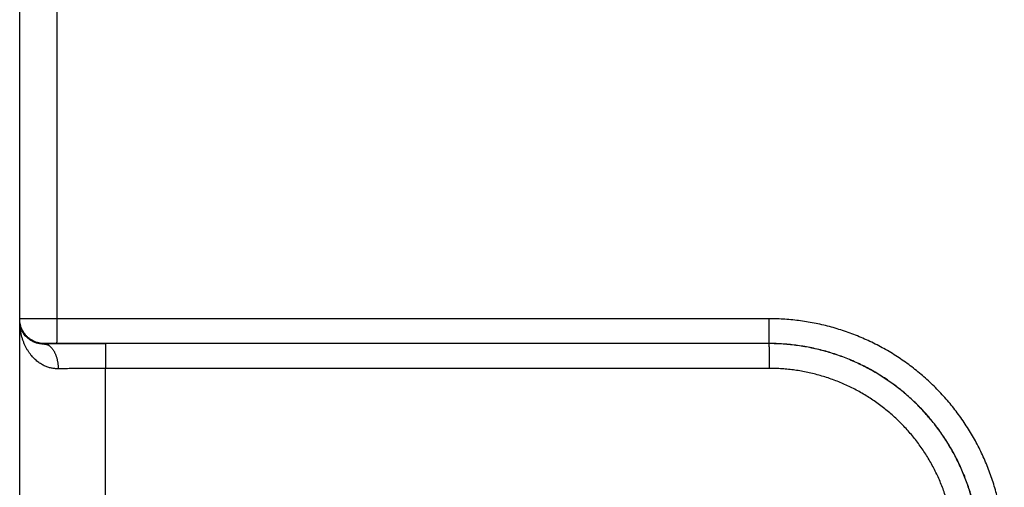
# Model space of a CAD drawing. Header units: inches. Extents: x 0 to 34, y 0 to 22.
# Tile 115 of 126: x 24.814 to 25.609, y 16.558 to 16.936. Entities that reach past the tile are written whole.
import ezdxf

# ---------------------------------------------------------------- set-up
doc = ezdxf.new("R2010")
doc.units = ezdxf.units.IN
doc.header["$LTSCALE"] = 1.87
doc.header["$MEASUREMENT"] = 0
doc.layers.get('0').update_dxf_attribs({"linetype": 'CONTINUOUS'})

msp = doc.modelspace()

# ---------------------------------------------------------------- linework, layer by layer
at = {"color": 7, "linetype": 'CONTINUOUS'}
for p, q in [((24.81354, 11.19425), (24.81354, 18.90829)), ((24.8438, 16.69474), (24.8438, 16.94376)), ((25.41914, 16.69465), (24.8438, 16.69474)), ((25.41897, 16.67465), (24.84363, 16.67474)), ((25.41897, 16.67465), (25.41888, 16.67457)), ((24.83354, 16.67457), (24.83354, 16.67422)), ((25.41888, 16.67457), (24.88275, 16.67449)), ((25.41906, 16.65457), (24.88293, 16.65449)), ((24.88293, 16.05401), (24.88293, 16.65449))]:
    msp.add_line(p, q, dxfattribs=at)
for points, knots in [([(24.8438, 16.69474), (24.84327, 16.69474), (24.84222, 16.69474), (24.84065, 16.69474), (24.83908, 16.69474), (24.83753, 16.69474), (24.836, 16.69473), (24.83448, 16.69473), (24.83299, 16.69473), (24.83153, 16.69472), (24.8301, 16.69472), (24.82871, 16.69472), (24.82736, 16.69471), (24.82605, 16.69471), (24.82479, 16.6947), (24.82359, 16.6947), (24.82244, 16.69469), (24.82135, 16.69468), (24.82032, 16.69468), (24.81935, 16.69467), (24.81845, 16.69466), (24.81763, 16.69465), (24.81687, 16.69464), (24.81619, 16.69464), (24.81558, 16.69463), (24.81505, 16.69462), (24.8146, 16.69461), (24.81423, 16.6946), (24.81394, 16.69459), (24.81372, 16.69459), (24.81363, 16.69457), (24.81354, 16.69458), (24.81354, 16.69456)], [0, 0, 0, 0, 0.052158, 0.104189, 0.155948, 0.207291, 0.258075, 0.30818, 0.357487, 0.405853, 0.453117, 0.499141, 0.543818, 0.587027, 0.628628, 0.668496, 0.706532, 0.74264, 0.7767, 0.808603, 0.838273, 0.865647, 0.890659, 0.913243, 0.933329, 0.950853, 0.965763, 0.978022, 0.987598, 0.99446, 0.998592, 1, 1, 1, 1]), ([(24.83354, 16.67457), (24.83315, 16.67457), (24.83237, 16.67459), (24.83121, 16.67469), (24.83006, 16.67486), (24.82892, 16.6751), (24.8278, 16.6754), (24.82669, 16.67576), (24.82561, 16.67619), (24.82456, 16.67668), (24.82353, 16.67724), (24.82254, 16.67785), (24.82159, 16.67852), (24.82067, 16.67924), (24.81981, 16.68001), (24.81898, 16.68083), (24.81821, 16.6817), (24.81749, 16.68262), (24.81682, 16.68357), (24.81621, 16.68456), (24.81566, 16.68559), (24.81516, 16.68664), (24.81473, 16.68772), (24.81437, 16.68883), (24.81407, 16.68995), (24.81383, 16.69109), (24.81366, 16.69224), (24.81356, 16.6934), (24.81354, 16.69418), (24.81354, 16.69456)], [0, 0, 0, 0, 0.037039, 0.074079, 0.111118, 0.148157, 0.185196, 0.222235, 0.259274, 0.296313, 0.333351, 0.37039, 0.407428, 0.444466, 0.481503, 0.518541, 0.555577, 0.592614, 0.62965, 0.666686, 0.703722, 0.740757, 0.777792, 0.814827, 0.851862, 0.888897, 0.925931, 0.962966, 1, 1, 1, 1]), ([(24.83354, 16.67422), (24.83314, 16.67421), (24.83232, 16.67422), (24.83108, 16.6743), (24.82981, 16.67446), (24.82851, 16.67471), (24.82718, 16.67506), (24.82583, 16.67552), (24.82447, 16.6761), (24.82311, 16.67679), (24.82177, 16.67762), (24.82046, 16.67859), (24.8192, 16.6797), (24.81801, 16.68095), (24.81692, 16.68235), (24.81593, 16.68387), (24.81509, 16.68552), (24.81441, 16.68727), (24.81391, 16.68911), (24.81361, 16.691), (24.81354, 16.69228), (24.81354, 16.69293)], [0, 0, 0, 0, 0.039435, 0.080068, 0.122041, 0.165484, 0.210503, 0.257142, 0.305454, 0.355427, 0.407082, 0.460432, 0.515417, 0.572012, 0.630075, 0.689516, 0.750138, 0.811771, 0.874105, 0.936907, 1, 1, 1, 1]), ([(24.84465, 16.65423), (24.84419, 16.65422), (24.84328, 16.65423), (24.8419, 16.65433), (24.8405, 16.6545), (24.83909, 16.65476), (24.83767, 16.65511), (24.83623, 16.65555), (24.83478, 16.6561), (24.83332, 16.65674), (24.83185, 16.6575), (24.83038, 16.65838), (24.82891, 16.65937), (24.82746, 16.6605), (24.82601, 16.66176), (24.8246, 16.66315), (24.82322, 16.66469), (24.82188, 16.66637), (24.8206, 16.6682), (24.81938, 16.67016), (24.81825, 16.67227), (24.81721, 16.67451), (24.81627, 16.67688), (24.81546, 16.67937), (24.81477, 16.68195), (24.81423, 16.68462), (24.81383, 16.68735), (24.81359, 16.69013), (24.81354, 16.69199), (24.81354, 16.69293)], [0, 0, 0, 0, 0.024781, 0.049846, 0.075311, 0.101284, 0.127866, 0.155156, 0.183243, 0.212207, 0.242143, 0.273144, 0.305292, 0.338662, 0.373339, 0.409394, 0.446871, 0.485822, 0.526285, 0.568244, 0.611687, 0.656576, 0.702817, 0.750306, 0.798884, 0.848338, 0.898463, 0.949079, 1, 1, 1, 1]), ([(24.84363, 16.67474), (24.84363, 16.67476), (24.84364, 16.67482), (24.84365, 16.67494), (24.84366, 16.67512), (24.84367, 16.67537), (24.84368, 16.67568), (24.84368, 16.67606), (24.84369, 16.6765), (24.8437, 16.677), (24.84371, 16.67756), (24.84372, 16.67817), (24.84373, 16.67884), (24.84374, 16.67956), (24.84374, 16.68033), (24.84375, 16.68115), (24.84376, 16.68202), (24.84376, 16.68292), (24.84377, 16.68387), (24.84378, 16.68485), (24.84378, 16.68587), (24.84378, 16.68691), (24.84379, 16.68798), (24.84379, 16.68907), (24.84379, 16.69018), (24.8438, 16.69131), (24.8438, 16.69245), (24.8438, 16.69359), (24.8438, 16.69436), (24.8438, 16.69474)], [0, 0, 0, 0, 0.002705, 0.008683, 0.017934, 0.03043, 0.046133, 0.06499, 0.08694, 0.11191, 0.139818, 0.170572, 0.20407, 0.240201, 0.278846, 0.319877, 0.363158, 0.408546, 0.455891, 0.505037, 0.555819, 0.608072, 0.661621, 0.71629, 0.771897, 0.828259, 0.885189, 0.9425, 1, 1, 1, 1]), ([(25.41897, 16.67465), (25.41897, 16.67467), (25.41898, 16.67473), (25.41899, 16.67485), (25.419, 16.67503), (25.41901, 16.67528), (25.41902, 16.6756), (25.41903, 16.67597), (25.41904, 16.67641), (25.41904, 16.67691), (25.41905, 16.67747), (25.41906, 16.67808), (25.41907, 16.67875), (25.41908, 16.67947), (25.41909, 16.68024), (25.41909, 16.68106), (25.4191, 16.68193), (25.41911, 16.68284), (25.41911, 16.68378), (25.41912, 16.68476), (25.41912, 16.68578), (25.41913, 16.68682), (25.41913, 16.68789), (25.41913, 16.68898), (25.41914, 16.69009), (25.41914, 16.69122), (25.41914, 16.69236), (25.41914, 16.6935), (25.41914, 16.69427), (25.41914, 16.69465)], [0, 0, 0, 0, 0.002705, 0.008683, 0.017934, 0.03043, 0.046132, 0.064989, 0.086939, 0.111909, 0.139817, 0.17057, 0.204068, 0.240199, 0.278843, 0.319874, 0.363155, 0.408543, 0.455888, 0.505033, 0.555816, 0.608068, 0.661618, 0.716287, 0.771895, 0.828257, 0.885188, 0.942499, 1, 1, 1, 1]), ([(25.60908, 16.50465), (25.60908, 16.50677), (25.60901, 16.511), (25.60869, 16.51735), (25.60816, 16.52368), (25.60742, 16.52999), (25.60647, 16.53627), (25.60531, 16.54251), (25.60394, 16.54871), (25.60237, 16.55486), (25.60059, 16.56096), (25.5986, 16.56699), (25.59642, 16.57296), (25.59404, 16.57885), (25.59146, 16.58465), (25.5887, 16.59037), (25.58574, 16.59598), (25.58259, 16.6015), (25.57927, 16.60691), (25.57576, 16.6122), (25.57208, 16.61738), (25.56823, 16.62243), (25.56421, 16.62734), (25.56004, 16.63212), (25.5557, 16.63676), (25.55121, 16.64125), (25.54657, 16.64559), (25.5418, 16.64977), (25.53688, 16.65378), (25.53183, 16.65764), (25.52666, 16.66132), (25.52137, 16.66482), (25.51596, 16.66815), (25.51044, 16.6713), (25.50483, 16.67425), (25.49911, 16.67702), (25.49331, 16.6796), (25.48743, 16.68198), (25.48146, 16.68416), (25.47543, 16.68615), (25.46934, 16.68793), (25.46319, 16.6895), (25.45699, 16.69087), (25.45074, 16.69204), (25.44447, 16.69299), (25.43816, 16.69373), (25.43183, 16.69426), (25.42549, 16.69458), (25.42126, 16.69465), (25.41914, 16.69465)], [0, 0, 0, 0, 0.021287, 0.042575, 0.063863, 0.085147, 0.106428, 0.127705, 0.148981, 0.170258, 0.191539, 0.212824, 0.234109, 0.255388, 0.276662, 0.297937, 0.319214, 0.340492, 0.361768, 0.383042, 0.404316, 0.425591, 0.446865, 0.468139, 0.489412, 0.510685, 0.531958, 0.553231, 0.574505, 0.595778, 0.617051, 0.638323, 0.659597, 0.680873, 0.702148, 0.723419, 0.744689, 0.765962, 0.787242, 0.808522, 0.829798, 0.85107, 0.87234, 0.893611, 0.914886, 0.936165, 0.957446, 0.978726, 1, 1, 1, 1]), ([(24.84363, 16.67474), (24.8434, 16.67474), (24.84295, 16.67474), (24.84227, 16.67474), (24.8416, 16.67474), (24.84093, 16.67474), (24.84028, 16.67473), (24.83963, 16.67473), (24.83901, 16.67472), (24.83841, 16.67472), (24.83783, 16.67471), (24.83728, 16.6747), (24.83676, 16.6747), (24.83627, 16.67469), (24.83582, 16.67468), (24.8354, 16.67467), (24.83502, 16.67466), (24.83468, 16.67465), (24.83439, 16.67464), (24.83413, 16.67463), (24.83392, 16.67462), (24.83376, 16.6746), (24.83364, 16.6746), (24.83358, 16.67458), (24.83354, 16.67458), (24.83354, 16.67457)], [0, 0, 0, 0, 0.067001, 0.134131, 0.201002, 0.267211, 0.332357, 0.396042, 0.457882, 0.517549, 0.574798, 0.629396, 0.68109, 0.729598, 0.774671, 0.816088, 0.853668, 0.887265, 0.916753, 0.941964, 0.962717, 0.978901, 0.990475, 0.997445, 1, 1, 1, 1]), ([(25.58891, 16.50465), (25.58891, 16.50659), (25.58885, 16.51046), (25.58855, 16.51626), (25.58805, 16.52205), (25.58736, 16.52781), (25.58647, 16.53355), (25.58539, 16.53926), (25.58411, 16.54492), (25.58264, 16.55054), (25.58098, 16.55611), (25.57913, 16.56161), (25.57709, 16.56705), (25.57487, 16.57241), (25.57246, 16.5777), (25.56988, 16.58289), (25.56712, 16.588), (25.56419, 16.59301), (25.56109, 16.59792), (25.55783, 16.60272), (25.5544, 16.6074), (25.55082, 16.61196), (25.54708, 16.6164), (25.54319, 16.62071), (25.53916, 16.62488), (25.53499, 16.62891), (25.53069, 16.6328), (25.52625, 16.63654), (25.52169, 16.64013), (25.517, 16.64355), (25.51221, 16.64682), (25.5073, 16.64992), (25.50229, 16.65285), (25.49719, 16.65561), (25.49199, 16.65819), (25.48671, 16.6606), (25.48134, 16.66282), (25.47591, 16.66486), (25.47041, 16.66671), (25.46484, 16.66837), (25.45923, 16.66985), (25.45356, 16.67113), (25.44786, 16.67221), (25.44212, 16.6731), (25.43636, 16.67379), (25.43057, 16.67429), (25.42477, 16.67459), (25.4209, 16.67465), (25.41897, 16.67465)], [0, 0, 0, 0, 0.021754, 0.043507, 0.065257, 0.087007, 0.108756, 0.130506, 0.152254, 0.174001, 0.195749, 0.217497, 0.239242, 0.260982, 0.282719, 0.304456, 0.326193, 0.347929, 0.369661, 0.391392, 0.413123, 0.434853, 0.456583, 0.47831, 0.500036, 0.521762, 0.543488, 0.565218, 0.58695, 0.608681, 0.630411, 0.652143, 0.673877, 0.695613, 0.717348, 0.739082, 0.760819, 0.78256, 0.804304, 0.826047, 0.84779, 0.869533, 0.891277, 0.913021, 0.934764, 0.956508, 0.978254, 1, 1, 1, 1]), ([(24.88275, 16.67449), (24.8816, 16.67449), (24.87928, 16.67449), (24.87582, 16.67448), (24.87236, 16.67448), (24.86891, 16.67447), (24.86549, 16.67446), (24.86209, 16.67444), (24.85871, 16.67443), (24.85538, 16.67441), (24.85209, 16.67439), (24.84885, 16.67437), (24.84566, 16.67434), (24.84253, 16.67432), (24.83947, 16.67429), (24.83648, 16.67426), (24.83451, 16.67423), (24.83354, 16.67422)], [0, 0, 0, 0, 0.070482, 0.140938, 0.21125, 0.281299, 0.350964, 0.420126, 0.488666, 0.556463, 0.623391, 0.689326, 0.754147, 0.817737, 0.879981, 0.940769, 1, 1, 1, 1]), ([(24.83354, 16.67422), (24.83375, 16.67422), (24.83418, 16.67418), (24.83482, 16.67407), (24.83546, 16.67388), (24.83609, 16.67363), (24.83671, 16.67332), (24.83732, 16.67294), (24.83791, 16.67251), (24.8385, 16.67201), (24.83906, 16.67145), (24.83961, 16.67083), (24.84013, 16.67016), (24.84064, 16.66944), (24.84112, 16.66866), (24.84157, 16.66784), (24.842, 16.66698), (24.8424, 16.66607), (24.84278, 16.66512), (24.84312, 16.66414), (24.84342, 16.66312), (24.8437, 16.66207), (24.84394, 16.661), (24.84415, 16.65991), (24.84432, 16.65879), (24.84446, 16.65767), (24.84456, 16.65653), (24.84463, 16.65538), (24.84465, 16.65461), (24.84465, 16.65423)], [0, 0, 0, 0, 0.025862, 0.051982, 0.078542, 0.105705, 0.13362, 0.162412, 0.192186, 0.223023, 0.254983, 0.288107, 0.322414, 0.357909, 0.394581, 0.432405, 0.471343, 0.511346, 0.552357, 0.594308, 0.637124, 0.680723, 0.725019, 0.76992, 0.815327, 0.861143, 0.907263, 0.953584, 1, 1, 1, 1]), ([(24.88275, 16.67449), (24.88276, 16.67447), (24.88276, 16.67441), (24.88278, 16.67429), (24.88278, 16.67411), (24.88279, 16.67386), (24.8828, 16.67355), (24.88281, 16.67317), (24.88282, 16.67273), (24.88283, 16.67223), (24.88284, 16.67167), (24.88285, 16.67106), (24.88286, 16.67039), (24.88286, 16.66967), (24.88287, 16.6689), (24.88288, 16.66808), (24.88289, 16.66721), (24.88289, 16.66631), (24.8829, 16.66536), (24.8829, 16.66438), (24.88291, 16.66336), (24.88291, 16.66232), (24.88292, 16.66125), (24.88292, 16.66016), (24.88292, 16.65905), (24.88292, 16.65792), (24.88293, 16.65678), (24.88293, 16.65564), (24.88293, 16.65487), (24.88293, 16.65449)], [0, 0, 0, 0, 0.002705, 0.008683, 0.017934, 0.03043, 0.046133, 0.06499, 0.08694, 0.11191, 0.139818, 0.170572, 0.20407, 0.240201, 0.278846, 0.319877, 0.363158, 0.408546, 0.455891, 0.505036, 0.555819, 0.608071, 0.66162, 0.716289, 0.771897, 0.828259, 0.885189, 0.942499, 1, 1, 1, 1]), ([(25.58888, 16.50462), (25.58888, 16.50655), (25.58881, 16.51043), (25.58851, 16.51623), (25.58802, 16.52201), (25.58733, 16.52778), (25.58644, 16.53351), (25.58535, 16.53922), (25.58407, 16.54488), (25.5826, 16.5505), (25.58094, 16.55606), (25.57909, 16.56156), (25.57705, 16.567), (25.57483, 16.57236), (25.57242, 16.57764), (25.56984, 16.58284), (25.56708, 16.58795), (25.56415, 16.59295), (25.56105, 16.59786), (25.55779, 16.60266), (25.55436, 16.60734), (25.55078, 16.6119), (25.54704, 16.61634), (25.54315, 16.62064), (25.53912, 16.62482), (25.53495, 16.62885), (25.53064, 16.63274), (25.5262, 16.63647), (25.52164, 16.64006), (25.51695, 16.64349), (25.51216, 16.64675), (25.50725, 16.64985), (25.50224, 16.65278), (25.49713, 16.65554), (25.49193, 16.65812), (25.48665, 16.66052), (25.48128, 16.66275), (25.47585, 16.66479), (25.47034, 16.66664), (25.46478, 16.6683), (25.45916, 16.66977), (25.45349, 16.67105), (25.44779, 16.67213), (25.44205, 16.67302), (25.43628, 16.67371), (25.43049, 16.67421), (25.42469, 16.6745), (25.42082, 16.67457), (25.41888, 16.67457)], [0, 0, 0, 0, 0.021757, 0.043507, 0.065252, 0.086993, 0.108731, 0.13047, 0.152209, 0.173949, 0.19569, 0.217431, 0.239174, 0.260914, 0.282651, 0.304381, 0.32611, 0.34784, 0.369571, 0.3913, 0.413027, 0.434752, 0.456477, 0.478203, 0.49993, 0.521659, 0.543388, 0.565117, 0.586847, 0.608577, 0.630311, 0.652047, 0.673782, 0.695517, 0.717254, 0.738996, 0.760744, 0.782493, 0.804242, 0.825991, 0.847738, 0.869485, 0.891232, 0.912978, 0.934727, 0.956479, 0.978237, 1, 1, 1, 1]), ([(25.41888, 16.67457), (25.41889, 16.67455), (25.41889, 16.67449), (25.4189, 16.67438), (25.41891, 16.67419), (25.41892, 16.67394), (25.41893, 16.67363), (25.41894, 16.67325), (25.41895, 16.67281), (25.41896, 16.67231), (25.41897, 16.67176), (25.41898, 16.67114), (25.41898, 16.67047), (25.41899, 16.66975), (25.419, 16.66898), (25.41901, 16.66816), (25.41901, 16.66729), (25.41902, 16.66639), (25.41903, 16.66544), (25.41903, 16.66446), (25.41904, 16.66345), (25.41904, 16.6624), (25.41904, 16.66133), (25.41905, 16.66024), (25.41905, 16.65913), (25.41905, 16.658), (25.41905, 16.65687), (25.41906, 16.65572), (25.41906, 16.65496), (25.41906, 16.65457)], [0, 0, 0, 0, 0.002705, 0.008683, 0.017934, 0.03043, 0.046133, 0.06499, 0.08694, 0.11191, 0.139818, 0.170572, 0.20407, 0.240201, 0.278846, 0.319877, 0.363158, 0.408546, 0.455891, 0.505036, 0.555819, 0.608071, 0.66162, 0.716289, 0.771897, 0.828259, 0.885189, 0.9425, 1, 1, 1, 1]), ([(24.88293, 16.65449), (24.88196, 16.65449), (24.88003, 16.65449), (24.87714, 16.65448), (24.87426, 16.65448), (24.87139, 16.65447), (24.86855, 16.65445), (24.86573, 16.65444), (24.86294, 16.65442), (24.86019, 16.6544), (24.85748, 16.65438), (24.85481, 16.65435), (24.85219, 16.65432), (24.84962, 16.65429), (24.84712, 16.65426), (24.84546, 16.65424), (24.84465, 16.65423)], [0, 0, 0, 0, 0.075706, 0.151268, 0.226555, 0.301439, 0.375789, 0.449475, 0.52237, 0.594343, 0.66527, 0.735028, 0.803498, 0.870563, 0.936104, 1, 1, 1, 1]), ([(25.56906, 16.50462), (25.56906, 16.50637), (25.56899, 16.50986), (25.56872, 16.51509), (25.56826, 16.52031), (25.56762, 16.52551), (25.5668, 16.53068), (25.56581, 16.53582), (25.56463, 16.54092), (25.56327, 16.54597), (25.56174, 16.55098), (25.56004, 16.55593), (25.55816, 16.56082), (25.55611, 16.56564), (25.5539, 16.57038), (25.55152, 16.57505), (25.54899, 16.57962), (25.54629, 16.58411), (25.54344, 16.5885), (25.54044, 16.59279), (25.53729, 16.59697), (25.53399, 16.60103), (25.53056, 16.60498), (25.52699, 16.60881), (25.52328, 16.61251), (25.51946, 16.61608), (25.51551, 16.61952), (25.51144, 16.62281), (25.50726, 16.62596), (25.50297, 16.62896), (25.49858, 16.63181), (25.49409, 16.63451), (25.48951, 16.63705), (25.48484, 16.63942), (25.4801, 16.64164), (25.47528, 16.64368), (25.47039, 16.64556), (25.46543, 16.64726), (25.46043, 16.64879), (25.45537, 16.65015), (25.45027, 16.65133), (25.44513, 16.65232), (25.43996, 16.65314), (25.43476, 16.65378), (25.42954, 16.65424), (25.4243, 16.65451), (25.4208, 16.65457), (25.41906, 16.65457)], [0, 0, 0, 0, 0.022255, 0.0445, 0.066736, 0.088961, 0.111178, 0.133388, 0.155596, 0.177807, 0.200021, 0.222241, 0.244465, 0.26669, 0.288909, 0.311124, 0.333336, 0.355549, 0.377762, 0.399975, 0.422188, 0.444401, 0.466616, 0.488831, 0.511046, 0.533262, 0.555478, 0.577694, 0.599909, 0.622126, 0.644343, 0.66656, 0.688777, 0.710996, 0.733222, 0.755452, 0.777683, 0.79991, 0.822132, 0.84435, 0.866565, 0.888784, 0.911009, 0.933244, 0.955487, 0.97774, 1, 1, 1, 1])]:
    msp.add_open_spline(points, degree=3, knots=knots, dxfattribs=at)

doc.saveas('drawing.dxf')
